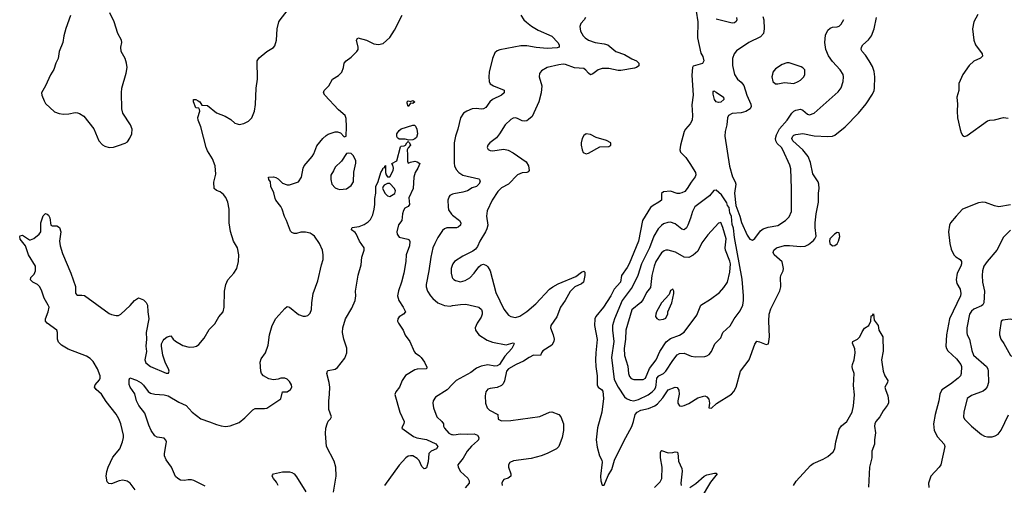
# Model space of a CAD drawing. Header units: inches. Extents: x 1682530 to 1839546, y 640742 to 791647.
# Tile 176 of 256: x 1746204 to 1754837, y 690230 to 694310. Entities that reach past the tile are written whole.
import ezdxf

# ---------------------------------------------------------------- set-up
doc = ezdxf.new("R2010")
doc.units = ezdxf.units.IN
doc.header["$MEASUREMENT"] = 0
doc.layers.add('B7649', color=7, linetype='Continuous')
doc.layers.add('B7659', color=7, linetype='Continuous')

msp = doc.modelspace()

# ---------------------------------------------------------------- linework, layer by layer
at = {"layer": 'B7649', "color": 5}
for points, elevation in [([(1747217, 690190), (1747172.3, 690250), (1747148, 690268), (1747110, 690276.3), (1747076, 690270), (1747010, 690242.9), (1746985.6, 690245.6), (1746970, 690262), (1746963.6, 690310), (1746967.6, 690350), (1746980.5, 690390), (1747022.5, 690477.5), (1747083.5, 690550), (1747106.2, 690610), (1747114, 690650), (1747113.3, 690670), (1747089.9, 690769.9), (1747073.2, 690813.2), (1747050, 690853.5), (1746963.5, 690963.5), (1746922.4, 691030), (1746876, 691070), (1746859.5, 691090), (1746866.9, 691110), (1746904.2, 691155.8), (1746909.1, 691170), (1746908.6, 691190), (1746886.9, 691250), (1746850, 691314.2), (1746822.9, 691342.9), (1746790, 691363.1), (1746630, 691423.5), (1746570, 691457.3), (1746545.6, 691485.6), (1746536.1, 691510), (1746537.4, 691570), (1746531.1, 691591.1), (1746445.2, 691650), (1746430, 691669), (1746429.7, 691690), (1746455.3, 691750), (1746462.3, 691790), (1746455.1, 691810), (1746417.7, 691870), (1746399.7, 691930), (1746380.7, 691970), (1746359.3, 691990), (1746319.5, 692010), (1746299.5, 692030), (1746302, 692050), (1746330, 692080.5), (1746344.2, 692110), (1746344.5, 692150), (1746280.7, 692250), (1746256.2, 692330), (1746207.2, 692387.2), (1746204.5, 692410), (1746210, 692416.3), (1746230, 692421.3), (1746290, 692380.7), (1746298.6, 692381.4), (1746327.2, 692392.8), (1746374, 692430), (1746389.3, 692450.7), (1746389.7, 692530), (1746410, 692591.3), (1746430, 692612), (1746445.4, 692605.4), (1746456.9, 692596.9), (1746470, 692574), (1746478, 692510), (1746490, 692504.9), (1746530, 692504), (1746554.8, 692490), (1746563.8, 692450), (1746554.4, 692370), (1746559.2, 692330), (1746580.6, 692260.6), (1746653.2, 692090), (1746692.9, 691972.9), (1746694.7, 691914.7), (1746702.3, 691902.3), (1746710, 691897), (1746750, 691897.6), (1746772.9, 691892.9), (1746990, 691734.9), (1747010, 691725.7), (1747050, 691717.1), (1747070, 691719.1), (1747090, 691730.6), (1747173.1, 691806.9), (1747210, 691850.6), (1747247.5, 691872.5), (1747290, 691856), (1747313.2, 691833.2), (1747326, 691810), (1747327.7, 691750), (1747335.8, 691690), (1747314, 691570), (1747315.5, 691510), (1747310.7, 691450.7), (1747316, 691404), (1747302.8, 691330), (1747310, 691304.7), (1747352, 691270), (1747490, 691212), (1747510, 691214), (1747515.3, 691230), (1747508.7, 691250), (1747481.5, 691301.5), (1747458, 691370), (1747446.6, 691450), (1747447, 691470), (1747461.5, 691498.6), (1747469.8, 691510.3), (1747497.2, 691530), (1747530, 691538.8), (1747550.8, 691510), (1747570, 691494), (1747635.9, 691455.9), (1747690, 691440.7), (1747730, 691443), (1747754, 691450), (1747774.9, 691465.1), (1747821.2, 691518.8), (1747864.5, 691595.5), (1747916.1, 691643.9), (1747950, 691706), (1747988.9, 691751.1), (1747997.2, 691790), (1748000.5, 691930), (1748011.6, 691990), (1748029.6, 692030), (1748082.7, 692090), (1748109.3, 692130), (1748123.7, 692190), (1748126.6, 692250), (1748113.6, 692310), (1748079.6, 692370), (1748052.9, 692452.9), (1748042, 692530), (1748042.4, 692650), (1748029.6, 692710), (1748011, 692751), (1747990, 692779.3), (1747961.2, 692801.2), (1747930, 692812.7), (1747909.4, 692830), (1747906.6, 692886.6), (1747923.7, 692956.3), (1747917.3, 693030), (1747894.6, 693090), (1747850, 693161.3), (1747838, 693190), (1747792, 693372), (1747769.8, 693430), (1747767.6, 693452.4), (1747782.7, 693510), (1747782, 693522), (1747773.6, 693533.6), (1747750, 693539), (1747729.5, 693590), (1747729.2, 693610), (1747750, 693610.5), (1747770, 693599.1), (1747782.8, 693590), (1747802, 693562), (1747850, 693558.3), (1747930, 693494.6), (1748004.7, 693464.7), (1748054.4, 693434.4), (1748090, 693404.9), (1748110, 693396.3), (1748130, 693390.6), (1748170, 693399.1), (1748210, 693420.7), (1748239.3, 693450), (1748263.7, 693510), (1748272.1, 693567.9), (1748278.7, 693710), (1748288, 693790), (1748287.3, 693950), (1748305.3, 693974.7), (1748370, 694030.6), (1748430, 694066.8), (1748440.1, 694079.9), (1748457, 694130), (1748461.6, 694230), (1748476.9, 694290), (1748487.8, 694310), (1748570, 694412.7)], 780), ([(1746650, 694346.9), (1746607.8, 694232.2), (1746590.1, 694170), (1746581.7, 694110), (1746550.1, 694030), (1746541.9, 693970), (1746522.6, 693930), (1746504.9, 693875.1), (1746474.3, 693825.7), (1746430, 693729.6), (1746397.1, 693670), (1746399.3, 693650), (1746417.8, 693597.8), (1746430, 693577.1), (1746510, 693503.1), (1746550, 693487.4), (1746590, 693482.6), (1746635.8, 693484.2), (1746690, 693495.5), (1746710, 693493), (1746730, 693488.2), (1746765.4, 693465.4), (1746854.7, 693354.7), (1746899.7, 693250), (1746930, 693214.6), (1746950, 693202), (1746990, 693190.5), (1747026.3, 693193.7), (1747070, 693207.3), (1747130, 693226.8), (1747150, 693241), (1747170, 693271), (1747187.3, 693310), (1747189.6, 693350), (1747175.1, 693390), (1747109.8, 693489.8), (1747101.3, 693530), (1747097.8, 693670), (1747101.2, 693710), (1747139, 693841), (1747145.7, 693890), (1747141.6, 693930), (1747130, 693969.4), (1747093.7, 694030), (1747092.3, 694070), (1747100.4, 694110), (1747096.9, 694130), (1747065.7, 694190), (1747034, 694290), (1746994.5, 694370)], 820), ([(1747830, 690223.7), (1747730, 690271.8), (1747710, 690277), (1747682, 690278), (1747650, 690272.3), (1747615.1, 690275.1), (1747590, 690289), (1747570, 690308.7), (1747534.5, 690390), (1747490, 690454), (1747473.2, 690490), (1747472.7, 690510), (1747490, 690594), (1747491.5, 690610), (1747485.8, 690625.8), (1747470, 690643.7), (1747410, 690653.6), (1747390, 690665.1), (1747356.9, 690710), (1747335.9, 690755.9), (1747302.5, 690862.5), (1747248.7, 690928.7), (1747229.8, 690969.8), (1747212.5, 691032.5), (1747173.6, 691090), (1747165.6, 691114.4), (1747164.1, 691155.9), (1747170, 691171), (1747230, 691152), (1747270, 691127.8), (1747290, 691108.9), (1747330, 691051.8), (1747350, 691037.8), (1747389.1, 691029.1), (1747470, 691023.6), (1747507.1, 691012.9), (1747598.5, 690958.5), (1747664, 690930), (1747716.3, 690870), (1747792.5, 690812.5), (1747870, 690787.7), (1747930, 690762.8), (1747970, 690750.8), (1748010, 690746.8), (1748050.9, 690750.9), (1748130, 690780.5), (1748178.3, 690821.7), (1748247.7, 690892.3), (1748270, 690904), (1748350, 690902.8), (1748370, 690906.8), (1748492.9, 690987.1), (1748509.4, 691050.6), (1748550, 691050.7), (1748579.3, 691070), (1748589.3, 691090), (1748586, 691110), (1748570, 691139), (1748550, 691159.3), (1748530, 691169.3), (1748494, 691170), (1748470, 691160.9), (1748430, 691155.1), (1748390, 691163.7), (1748341.2, 691190), (1748323.7, 691210), (1748318, 691230), (1748312.3, 691310), (1748322.4, 691337.6), (1748360.9, 691390), (1748381.5, 691458.5), (1748396, 691550), (1748419, 691630), (1748450, 691691.3), (1748530, 691781), (1748550, 691798), (1748570, 691792), (1748650, 691726), (1748690, 691711), (1748710, 691711), (1748730, 691718.8), (1748750, 691738), (1748762.7, 691770), (1748766, 691830), (1748778, 691910), (1748817.7, 692022.3), (1748850, 692162), (1748866, 692210), (1748866, 692250), (1748859.3, 692290), (1748831.5, 692350), (1748790, 692412), (1748770, 692429.4), (1748750, 692440.9), (1748710, 692449.3), (1748670, 692449.2), (1748630, 692438), (1748610, 692438), (1748590, 692446), (1748578.4, 692458.4), (1748544.2, 692550), (1748525.9, 692585.9), (1748506, 692650), (1748493.9, 692673.9), (1748449.8, 692729.8), (1748443.9, 692743.9), (1748432.6, 692792.6), (1748406.6, 692850), (1748404, 692890), (1748388.7, 692910), (1748386, 692930), (1748430, 692932.2), (1748450, 692926), (1748470, 692914.4), (1748510, 692878.4), (1748550, 692863), (1748570, 692862), (1748648, 692890), (1748674, 692930), (1748689, 693010), (1748699, 693030), (1748769.6, 693110.4), (1748783.9, 693136.1), (1748810, 693206), (1748861.2, 693270), (1748890, 693296.3), (1748910, 693307.7), (1748970, 693327.7), (1748990, 693327.3), (1749018, 693318), (1749050, 693284.7), (1749066, 693290), (1749068.7, 693371.3), (1749065.6, 693445.6), (1749059.3, 693470), (1749000.4, 693520.4), (1748879.3, 693650), (1748869.3, 693670), (1748874, 693690), (1748914, 693730), (1748948, 693790), (1748998.6, 693821.4), (1749029, 693850), (1749042, 693890), (1749048, 693930), (1749066, 693950), (1749110, 693980.5), (1749160.7, 694030), (1749171.6, 694050), (1749171.6, 694070), (1749158, 694130), (1749168.7, 694150), (1749244.9, 694130), (1749310, 694099.1), (1749350, 694091.5), (1749390, 694101.7), (1749450, 694154.3), (1749490, 694218.5), (1749558.5, 694350)], 760), ([(1748955.1, 690170), (1748979, 690310), (1748977.1, 690390), (1748960.8, 690440.8), (1748895.4, 690570), (1748884.6, 690684.6), (1748889.7, 690730), (1748900.5, 690770), (1748910, 690793.4), (1748928.2, 690811.8), (1748938.4, 690830), (1748914.2, 690894.2), (1748913.5, 690966.5), (1748921.3, 691030), (1748922.4, 691090), (1748916.9, 691130), (1748896.2, 691210), (1748902.7, 691230), (1748910, 691237.3), (1748970, 691248.7), (1748990, 691261.7), (1749055.3, 691344.7), (1749073, 691390), (1749073.1, 691433.1), (1749047.5, 691510), (1749033.7, 691570), (1749036.4, 691610), (1749061.7, 691690), (1749116.6, 691783.4), (1749145.2, 691850), (1749152.5, 691890), (1749149.9, 691930.1), (1749153.5, 691966.5), (1749171.2, 692071.2), (1749197.6, 692162.4), (1749205.2, 692230), (1749225.8, 692290), (1749224.8, 692310), (1749182.8, 692370), (1749154.5, 692434.5), (1749146.6, 692446.6), (1749114, 692470), (1749115.3, 692484.7), (1749118, 692490), (1749181.7, 692498.3), (1749224.7, 692515.3), (1749260.4, 692539.6), (1749279.3, 692560.7), (1749299.1, 692600.9), (1749312, 692650), (1749318, 692690), (1749318, 692742), (1749326.6, 692790), (1749328.2, 692850), (1749346.5, 692893.5), (1749370, 692971.3), (1749386.3, 692993.7), (1749390, 693012), (1749406, 693014), (1749406, 693026), (1749411.6, 693031.6), (1749412, 692970), (1749418, 692950), (1749430, 692932), (1749450, 692932), (1749479, 692990), (1749482, 693010), (1749476.4, 693036.4), (1749466, 693050), (1749510, 693074), (1749544.1, 693195.9), (1749550, 693201), (1749576.5, 693203.5), (1749588, 693210), (1749598, 693230), (1749610, 693242), (1749622, 693230), (1749631, 693210), (1749610, 693188.7), (1749600.7, 693170), (1749605.5, 693130), (1749604, 693070), (1749610, 693052), (1749630, 693062), (1749670, 693071), (1749690, 693064.7), (1749712, 693050), (1749696, 693010), (1749670.8, 692970), (1749658.8, 692930), (1749652.7, 692830), (1749614.8, 692750), (1749620.7, 692690), (1749610, 692674), (1749582.5, 692657.5), (1749570, 692638), (1749561, 692610), (1749556, 692550), (1749526.9, 692513.1), (1749510.4, 692450.4), (1749512.7, 692430), (1749530, 692405.5), (1749606.8, 692386.8), (1749619.8, 692379.8), (1749625.4, 692365.4), (1749621.6, 692330), (1749594, 692250), (1749590.4, 692190), (1749572.4, 692090), (1749552, 692010), (1749524.2, 691935.8), (1749518, 691890), (1749528.5, 691850), (1749567, 691790), (1749586.8, 691750), (1749570.6, 691729.4), (1749530, 691708), (1749521, 691690), (1749518, 691670), (1749524.7, 691650), (1749566, 691590), (1749585.2, 691545.2), (1749624.7, 691490), (1749662.5, 691402.5), (1749671, 691390), (1749710, 691365.5), (1749725.5, 691350), (1749752.4, 691310), (1749773.4, 691266.6), (1749770, 691249.7), (1749690, 691248.7), (1749670, 691242.2), (1749586.5, 691193.5), (1749557.1, 691150), (1749534, 691090), (1749502.8, 691050), (1749493.7, 691026.3), (1749536.8, 690870), (1749573.8, 690790), (1749572.4, 690770), (1749559.5, 690750), (1749554.4, 690730), (1749658.3, 690658.3), (1749686.8, 690646.8), (1749770, 690630.7), (1749853.4, 690593.4), (1749870.2, 690570), (1749859.6, 690550), (1749811.1, 690528.9), (1749791.8, 690510), (1749785.3, 690434.7), (1749770, 690382), (1749763.5, 690376.5), (1749750, 690374.5), (1749730, 690396.3), (1749706.9, 690446.9), (1749690, 690466), (1749650, 690488), (1749630, 690489.7), (1749610, 690484.4), (1749590, 690472.4), (1749530, 690407.2), (1749402.5, 690230)], 740), ([(1750000, 692780.9), (1749976.3, 692770), (1749970, 692761.2), (1749959.3, 692730), (1749959.6, 692670), (1749964.7, 692644.7), (1749990, 692604.9), (1750000, 692597)], 760), ([(1750000, 692486.3), (1749950, 692485.4), (1749930, 692478), (1749910, 692461.6), (1749870, 692401.6), (1749843.2, 692350), (1749827.3, 692310), (1749807.6, 692230), (1749791.8, 692110), (1749766.7, 691990), (1749768.2, 691968.2), (1749780.9, 691930), (1749804.9, 691890), (1749825.8, 691865.8), (1749870, 691829.2), (1749930, 691804.7), (1749978.8, 691801.2), (1750000, 691804.6)], 760), ([(1750000, 692165.2), (1749988.5, 692130), (1749986.4, 692090), (1749995.5, 692050), (1750000, 692044.9)], 780), ([(1750000, 691117.3), (1749953.2, 691066.8), (1749850, 691002), (1749830.4, 690970), (1749827, 690950), (1749832.4, 690910), (1749862.4, 690830), (1749906, 690790), (1749919.3, 690770), (1749920.4, 690750), (1749928.4, 690730), (1749967.9, 690687.9), (1749990, 690676.9), (1750000, 690675.5)], 760), ([(1748469.8, 690230), (1748457.4, 690257.4), (1748429.6, 690290), (1748418.7, 690310), (1748422, 690318), (1748430, 690330.3), (1748510, 690347), (1748570, 690349), (1748590, 690344), (1748610, 690331.6), (1748630, 690305.3), (1748712, 690172.1)], 740)]:
    msp.add_lwpolyline(points, dxfattribs=dict(at, elevation=elevation))
for points, elevation in [([(1749650, 693577.2), (1749630, 693578), (1749610, 693549.6), (1749600.9, 693579.1), (1749600.9, 693590), (1749610, 693599.1), (1749630, 693593.4), (1749650, 693600.7), (1749670, 693591)], 740), ([(1749615.3, 693255.3), (1749583.1, 693263.1), (1749530, 693264), (1749515.5, 693275.5), (1749510, 693288), (1749511.8, 693310), (1749530, 693339.3), (1749550, 693354), (1749650, 693384.9), (1749664.9, 693384.9), (1749675.8, 693375.8), (1749686.4, 693350), (1749692.2, 693310), (1749682.4, 693277.6), (1749670, 693266.6), (1749650, 693256)], 740), ([(1749090, 693142), (1749070, 693138), (1749024.7, 693070), (1748970, 693018), (1748955.3, 692984.7), (1748931.6, 692948.4), (1748931.3, 692910), (1748941, 692870), (1748970, 692838), (1748990, 692826.8), (1749010, 692822.8), (1749070, 692827.3), (1749110, 692856), (1749132.3, 692890), (1749134.6, 692974.6), (1749152.9, 693052.9), (1749152.5, 693072.5), (1749130, 693118), (1749110, 693138)], 760), ([(1749430, 692875.3), (1749399.8, 692860.2), (1749390.8, 692850), (1749386, 692830), (1749410, 692787.3), (1749430, 692766.8), (1749450, 692760.7), (1749492.1, 692787.9), (1749500.5, 692810), (1749491.5, 692830), (1749450, 692874)], 740)]:
    msp.add_lwpolyline(points, close=True, dxfattribs=dict(at, elevation=elevation))
at = {"layer": 'B7659', "color": 5}
for points, elevation in [([(1752134.6, 694385.4), (1752150.7, 694290), (1752146.3, 694150), (1752175.9, 694015.9), (1752192.8, 693987.2), (1752201.6, 693950), (1752190, 693925.2), (1752110, 693904), (1752102, 693890), (1752096.5, 693823.5), (1752108.4, 693650), (1752096.5, 693563.5), (1752102.2, 693470), (1752099.4, 693430), (1752083.4, 693396.6), (1752041.7, 693350), (1752030.2, 693330), (1751996.9, 693210), (1751993.1, 693170), (1751997.6, 693150), (1752043.4, 693103.4), (1752081.1, 693050), (1752128.5, 692970), (1752132.4, 692950), (1752127.1, 692932.9), (1752092.1, 692887.9), (1752057.6, 692830), (1752034.4, 692805.6), (1752010, 692792.2), (1751990, 692787.9), (1751968.6, 692788.6), (1751910, 692806.3), (1751850, 692802), (1751830, 692786), (1751831.3, 692730), (1751807.7, 692710), (1751756.8, 692683.2), (1751736.1, 692663.9), (1751664.7, 692550), (1751629.4, 692370), (1751548.1, 692171.9), (1751530, 692139.2), (1751480.2, 692070), (1751470.9, 692010), (1751417.4, 691950), (1751386.3, 691890), (1751322.7, 691790), (1751254.6, 691710), (1751246.7, 691690), (1751242.7, 691630), (1751266.7, 691506.7), (1751255.1, 691390), (1751253.9, 691330), (1751255.5, 691270), (1751268.2, 691190), (1751266.5, 691110), (1751276.9, 691090), (1751306.3, 691070), (1751316.1, 691056.1), (1751322.6, 690990), (1751308.6, 690870), (1751270, 690732.7), (1751259.8, 690630), (1751266, 690566), (1751288.9, 690490), (1751308.9, 690450), (1751311.7, 690431.7), (1751297.6, 690310), (1751298, 690270), (1751310, 690231.3), (1751330, 690231.3), (1751364.8, 690315.3), (1751396.3, 690370), (1751419.6, 690450), (1751501.5, 690618.5), (1751570, 690744.6), (1751586, 690790), (1751599.9, 690850), (1751618.3, 690870), (1751650, 690888.1), (1751717.8, 690902.2), (1751772.5, 690927.5), (1751795.1, 690944.9), (1751843.8, 690996.2), (1751890, 691067.2), (1751950, 691089.1), (1751970, 691086.7), (1751983, 691063), (1751986.6, 691030), (1751973.5, 690970), (1751975.5, 690950), (1751990, 690927.4), (1752010, 690923.9), (1752030, 690928.3), (1752070, 690947.3), (1752150, 690996.1), (1752210, 691014), (1752230, 691004.9), (1752244.9, 690984.9), (1752251, 690950), (1752247.7, 690910), (1752270, 690906.8), (1752313.6, 690946.4), (1752444.5, 691030), (1752466.4, 691053.6), (1752485.1, 691090), (1752524.2, 691230), (1752599.7, 691330), (1752650, 691466), (1752668.1, 691491.9), (1752690, 691487.3), (1752750, 691462.8), (1752770, 691471.3), (1752777.8, 691530), (1752772.7, 691667.3), (1752776, 691730), (1752790, 691775.5), (1752870, 691934), (1752878.2, 691970), (1752873.7, 692050), (1752878.3, 692070), (1752899.2, 692110), (1752901.4, 692130), (1752889.8, 692189.8), (1752819.7, 692250), (1752811.2, 692270), (1752815.6, 692290), (1752839.3, 692310), (1752909.2, 692330.8), (1752952.8, 692332.9), (1753050, 692322.9), (1753090, 692327.1), (1753119.1, 692340.9), (1753163.9, 692376.1), (1753177, 692390), (1753186.2, 692413.8), (1753177.8, 692490), (1753178.2, 692530), (1753187.5, 692610), (1753209, 692710), (1753206.8, 692790), (1753212.5, 692830), (1753210.7, 692870), (1753203.9, 692890), (1753158.3, 692958.3), (1753138.4, 693058.4), (1753115.9, 693110), (1753071.6, 693170), (1752982.5, 693250), (1752973.2, 693270), (1752981.4, 693290), (1752990, 693297.1), (1753010, 693305.2), (1753070, 693313), (1753170, 693293.5), (1753290, 693286.5), (1753329, 693290), (1753350, 693299.5), (1753442.4, 693370), (1753558, 693490), (1753626.3, 693573.7), (1753681.8, 693658.2), (1753696.9, 693690), (1753698.9, 693710), (1753702, 693810), (1753696.2, 693856.2), (1753680.6, 693900.6), (1753652.6, 693950), (1753618.5, 693998.5), (1753589.6, 694030), (1753580.9, 694050), (1753583.7, 694070), (1753596, 694090), (1753645.6, 694134.4), (1753671, 694169), (1753695.8, 694230), (1753716.4, 694330)], 820), ([(1750597.4, 694350), (1750625.7, 694310), (1750647.1, 694287.1), (1750692.6, 694252.6), (1750750, 694217.3), (1750870, 694166.4), (1750923.1, 694110), (1750932.7, 694090), (1750934.8, 694070), (1750916.5, 694063.5), (1750830, 694058.5), (1750732.3, 694067.7), (1750650, 694081.7), (1750597.7, 694082.3), (1750412.7, 694047.3), (1750390, 694038), (1750370, 694019), (1750350, 693968.7), (1750321.6, 693850), (1750318.4, 693810), (1750321.6, 693770), (1750329.1, 693749.1), (1750357.3, 693730), (1750452.1, 693692.1), (1750452.7, 693670), (1750428.4, 693650), (1750348.8, 693610), (1750325.5, 693590), (1750290, 693540.4), (1750271.6, 693528.4), (1750250, 693526.8), (1750210, 693532.5), (1750170, 693527.8), (1750126, 693510), (1750094.9, 693490), (1750070.2, 693450), (1750046.8, 693350), (1750025.7, 693290), (1750014.3, 693230), (1750014.3, 693054.3), (1750017.7, 693030), (1750030, 692998), (1750054.9, 692970), (1750090, 692949.1), (1750230, 692914.9), (1750236.3, 692910), (1750240.3, 692890), (1750230, 692867.6), (1750210, 692848), (1750170, 692835.6), (1750130.2, 692809.8), (1750090, 692798), (1750010, 692785.4), (1750000, 692780.9)], 760), ([(1751165.7, 694330), (1751154.4, 694310), (1751124.1, 694275.9), (1751114.9, 694250), (1751120.8, 694210), (1751143.2, 694170), (1751160.9, 694150), (1751190.1, 694130.1), (1751250, 694109.2), (1751330, 694099.1), (1751362, 694090), (1751430, 694032.7), (1751505.9, 694005.9), (1751570, 693967.1), (1751612.2, 693950), (1751632.2, 693930), (1751633.1, 693906.9), (1751612.7, 693890), (1751595.3, 693884.7), (1751476.1, 693863.9), (1751450, 693863.9), (1751370, 693881.6), (1751310, 693881.4), (1751274.9, 693870), (1751230, 693835.6), (1751210, 693826), (1751190, 693840.5), (1751169.1, 693869.1), (1751150, 693881.2), (1751067.4, 693887.4), (1750990, 693916.5), (1750970, 693919.8), (1750930, 693915.5), (1750829.2, 693890.8), (1750778.3, 693861.7), (1750762.6, 693837.4), (1750759.3, 693810), (1750781.7, 693730), (1750777.3, 693670), (1750757.2, 693590), (1750696.9, 693463.1), (1750665.5, 693434.5), (1750650, 693425.1), (1750630, 693420.5), (1750610, 693423.5), (1750570, 693444.7), (1750550, 693449.6), (1750530, 693447.8), (1750510, 693436.9), (1750459.5, 693390), (1750410.4, 693310), (1750383.6, 693276.4), (1750324.9, 693230), (1750308.7, 693211.3), (1750304, 693190), (1750313, 693173), (1750330, 693163.8), (1750350, 693162), (1750450, 693176.9), (1750486.5, 693166.5), (1750530, 693144.6), (1750643.5, 693063.5), (1750664.9, 693030), (1750670, 692989.2), (1750662, 692978), (1750650, 692971.5), (1750610, 692967.9), (1750570.1, 692949.9), (1750490.3, 692870), (1750430, 692836.8), (1750396.3, 692803.7), (1750346, 692730), (1750303.8, 692636.2), (1750295.6, 692590), (1750308, 692510), (1750301.4, 692478.6), (1750289, 692450), (1750238.3, 692370), (1750217.4, 692322.6), (1750199.9, 692300), (1750177.1, 692282.9), (1750090, 692238.5), (1750017.3, 692190), (1750001.6, 692170), (1750000, 692165.2)], 780), ([(1752487.6, 694330), (1752492.9, 694310), (1752487.1, 694292.9), (1752470, 694282), (1752450, 694280.4), (1752310, 694314.8)], 820), ([(1752719.3, 694339.3), (1752728.5, 694310), (1752730.4, 694230), (1752724.2, 694190), (1752698.9, 694161.1), (1752598, 694110), (1752490, 694038.7), (1752468.4, 694010), (1752452.4, 693970), (1752452.4, 693910), (1752470.5, 693830), (1752497.1, 693790), (1752530, 693763.6), (1752554.2, 693734.2), (1752579.2, 693650), (1752614.8, 693570), (1752616.3, 693550), (1752607.7, 693530), (1752570, 693506.2), (1752530, 693494), (1752450, 693487.4), (1752418.7, 693470), (1752409, 693450), (1752405.2, 693390), (1752389, 693331), (1752387.3, 693290), (1752427.4, 693027.4), (1752454.1, 692934.1), (1752478.3, 692890), (1752483.7, 692870), (1752470.3, 692790), (1752482.8, 692682.8), (1752518.4, 692590), (1752533.4, 692533.4), (1752582.2, 692422.2), (1752607.1, 692387.1), (1752630, 692379.5), (1752650, 692392.2), (1752699.1, 692460.9), (1752721.2, 692478.8), (1752766.8, 692493.2), (1752850, 692508.2), (1752917, 692550), (1752950, 692584), (1752969.6, 692630), (1752971.7, 692830), (1752964.7, 693004.7), (1752955.2, 693035.2), (1752893.8, 693170), (1752882.2, 693190), (1752844.6, 693224.6), (1752832.5, 693250), (1752831.7, 693270), (1752838.5, 693301.5), (1752865.7, 693354.3), (1752934.4, 693430), (1752975.1, 693490), (1752992.1, 693507.9), (1753010, 693517.8), (1753050, 693525), (1753070, 693518.8), (1753110, 693482), (1753130, 693476.5), (1753170, 693491.4), (1753381.4, 693678.6), (1753407.3, 693712.7), (1753424.4, 693770), (1753426.9, 693810), (1753423, 693830), (1753396.3, 693870), (1753330, 693944.2), (1753294.6, 693994.6), (1753271.6, 694050), (1753262.9, 694110), (1753270, 694174.8), (1753290, 694218), (1753310, 694235.5), (1753330, 694243.8), (1753370, 694246.4), (1753390, 694254), (1753406, 694270), (1753430, 694311.3)], 840), ([(1754605.3, 694354.7), (1754570.3, 694290), (1754558.5, 694230), (1754570.3, 694130), (1754585.2, 694090), (1754642.6, 694010), (1754644.4, 693990), (1754627.1, 693972.9), (1754570, 693945.8), (1754529.1, 693910), (1754471.7, 693830), (1754438, 693750), (1754439.2, 693690), (1754419.6, 693630), (1754425.3, 693570), (1754422.4, 693510), (1754426.4, 693450), (1754448.4, 693348.4), (1754458.8, 693318.8), (1754470, 693298), (1754482, 693290), (1754490, 693286.8), (1754510, 693294), (1754690, 693424.4), (1754710, 693430.4), (1754750, 693432.4), (1754830, 693454), (1754870, 693448.4)], 820), ([(1754890, 692687.1), (1754790, 692670.8), (1754750, 692680.3), (1754670.4, 692709.6), (1754648, 692712), (1754610, 692704.7), (1754470, 692648.7), (1754413.2, 692590), (1754366.3, 692530), (1754355.6, 692510), (1754348.8, 692450), (1754357.7, 692350), (1754370, 692298.8), (1754393.7, 692250), (1754412.1, 692232.1), (1754450.4, 692210), (1754462, 692190), (1754461.7, 692170), (1754454.6, 692150), (1754422.6, 692090), (1754414.9, 692030), (1754419.9, 691999.9), (1754450.1, 691950.1), (1754456.2, 691910), (1754451.3, 691890), (1754355, 691690), (1754331.1, 691550), (1754325.4, 691450), (1754330.2, 691430), (1754342.8, 691410), (1754417.5, 691337.5), (1754456.2, 691290), (1754460.2, 691270), (1754459.2, 691210), (1754452.3, 691190), (1754433.4, 691170), (1754364.2, 691115.8), (1754290, 691068), (1754272.2, 691030), (1754262.8, 690970), (1754230.2, 690850), (1754217.3, 690770), (1754221.5, 690710), (1754250, 690654.9), (1754310, 690590.5), (1754315.8, 690570), (1754278.9, 690410), (1754265.7, 690390), (1754192, 690310), (1754172.2, 690250), (1754173.7, 690210)], 820), ([(1750000, 692597), (1750059.5, 692550), (1750072, 692530), (1750070.4, 692510), (1750050, 692493.3), (1750033.2, 692486.8), (1750000, 692486.3)], 760), ([(1754890, 692467), (1754830, 692403.7), (1754770.4, 692290), (1754685.8, 692190), (1754657.6, 692150), (1754645.4, 692110), (1754642.3, 692070), (1754646.2, 692010), (1754663.2, 691930), (1754656.9, 691830), (1754648.4, 691811.6), (1754638, 691802), (1754570, 691772.5), (1754550, 691756.8), (1754531.9, 691730), (1754509.5, 691610.5), (1754508.4, 691570), (1754511.4, 691550), (1754530.2, 691510), (1754551.1, 691411.1), (1754566.9, 691370), (1754679.6, 691270), (1754691.8, 691250), (1754696, 691230), (1754697.3, 691130), (1754686.1, 691093.9), (1754670, 691069.7), (1754650, 691056.3), (1754550, 691015.8), (1754512.4, 690990), (1754480.4, 690870), (1754478.4, 690830), (1754488.5, 690810), (1754548.4, 690750), (1754636.5, 690676.5), (1754662, 690662), (1754690, 690654.9), (1754730, 690655.3), (1754757.5, 690662.5), (1754782.5, 690677.5), (1754810, 690713), (1754872.8, 690847.2)], 840), ([(1750000, 692044.9), (1750010, 692033.4), (1750024.8, 692024.8), (1750070, 692013.4), (1750110, 692023.6), (1750150, 692049), (1750189.7, 692090), (1750230, 692143.7), (1750250, 692161.1), (1750270, 692167.2), (1750296.4, 692156.4), (1750310, 692144.4), (1750330.2, 692110), (1750379, 691919), (1750450, 691774.9), (1750490, 691720.3), (1750510, 691708.9), (1750550, 691701.5), (1750590, 691711.5), (1750650, 691752.8), (1750730, 691820.2), (1750850.6, 691949.4), (1750878.9, 691970), (1750925.2, 691994.8), (1751079, 692061), (1751130, 692099.1), (1751150, 692106), (1751158.5, 692098.5), (1751158.4, 692070), (1751147.7, 692010), (1751130, 691996.2), (1751070, 691969.7), (1751030.8, 691929.2), (1750987.7, 691850), (1750944.5, 691790), (1750914.6, 691705.4), (1750860.8, 691630), (1750857.7, 691610), (1750882.7, 691550), (1750890.1, 691510), (1750888.1, 691490), (1750870, 691458), (1750792.2, 691410), (1750778, 691390), (1750770, 691368.7), (1750710, 691369.4), (1750670.8, 691350), (1750622, 691318), (1750558, 691290), (1750489.2, 691250), (1750473.7, 691230), (1750455.3, 691144.7), (1750441.9, 691118.2), (1750430, 691105.7), (1750390, 691086.6), (1750330, 691079.5), (1750307.7, 691072.3), (1750291, 691050), (1750285.2, 691014.8), (1750288.2, 690950), (1750303.1, 690910), (1750322.4, 690890), (1750396.3, 690850), (1750398, 690810), (1750430, 690796.5), (1750510, 690796.8), (1750765.3, 690834.7), (1750850, 690870.3), (1750870, 690874), (1750930, 690850.5), (1750950, 690830.7), (1750972.9, 690770), (1750972.4, 690710), (1750961.7, 690650), (1750930, 690569.7), (1750910, 690551.1), (1750828, 690510), (1750777.3, 690490), (1750690, 690466.3), (1750534.8, 690445.2), (1750502.4, 690430), (1750490.3, 690410), (1750490.3, 690390), (1750510.4, 690330), (1750510.5, 690310), (1750486, 690294), (1750450, 690281.2), (1750438.8, 690270), (1750430.7, 690250), (1750433, 690230)], 780), ([(1750000, 691804.6), (1750070, 691815.8), (1750117.2, 691817.2), (1750230.7, 691790), (1750254, 691770), (1750260.3, 691750), (1750259.5, 691730), (1750250, 691703.7), (1750214, 691650), (1750197.1, 691610), (1750200.5, 691590), (1750230.4, 691550), (1750303.3, 691503.3), (1750350, 691485.2), (1750470, 691462.6), (1750530, 691478), (1750537.1, 691477.1), (1750540.7, 691470), (1750520.2, 691430), (1750457.7, 691362.3), (1750410, 691289.9), (1750390, 691277.5), (1750370, 691274.4), (1750310, 691285.4), (1750250, 691274.2), (1750210, 691257.8), (1750159.8, 691220.2), (1750030.2, 691149.8), (1750000, 691117.3)], 760), ([(1752987.3, 690230), (1753012.4, 690267.6), (1753136.6, 690403.4), (1753159.6, 690420.4), (1753250, 690458.7), (1753290, 690482), (1753335.8, 690524.2), (1753351.6, 690550), (1753360.8, 690610), (1753390, 690722), (1753410, 690750.3), (1753454.8, 690790), (1753503.1, 690870), (1753513.7, 690926.3), (1753523.6, 691023.6), (1753515.1, 691104.9), (1753519.5, 691210), (1753505.1, 691250), (1753503.6, 691270), (1753505.6, 691290), (1753521.6, 691330), (1753529.7, 691390), (1753526, 691426), (1753504.5, 691475.5), (1753509.5, 691490.5), (1753550, 691510.7), (1753569.3, 691530), (1753590, 691576), (1753610, 691606), (1753650, 691632), (1753665.2, 691670), (1753670, 691714), (1753682, 691718), (1753690, 691734), (1753696.3, 691676.3), (1753731.7, 691631.7), (1753737.3, 691590), (1753770.3, 691530.3), (1753774.4, 691405.6), (1753761.3, 691330), (1753762, 691310), (1753775.8, 691230), (1753790.2, 691190.2), (1753814.9, 691150), (1753813.4, 691130), (1753790.7, 691090), (1753794, 691070), (1753815.3, 691015.3), (1753822, 690970), (1753820.3, 690950), (1753810.4, 690930), (1753775.8, 690884.2), (1753746, 690830), (1753710.2, 690790), (1753701.3, 690770), (1753699, 690750), (1753708.5, 690690), (1753698, 690630), (1753698, 690590), (1753676.5, 690530), (1753675.2, 690470), (1753653.8, 690390), (1753645.9, 690214.1)], 780), ([(1750000, 690675.5), (1750010, 690674), (1750070, 690681.1), (1750130, 690677.6), (1750190, 690680.3), (1750217.3, 690670), (1750230.7, 690650), (1750225.5, 690630), (1750218.5, 690621.4), (1750166.2, 690573.8), (1750127.2, 690530), (1750093, 690467), (1750046, 690410), (1750047.3, 690390), (1750068.4, 690350), (1750132.7, 690292.7), (1750145.7, 690270), (1750143.7, 690250), (1750111.2, 690208.8)], 760), ([(1751770, 690210.9), (1751820.6, 690259.4), (1751834.1, 690290), (1751837.6, 690390), (1751822, 690470), (1751822.9, 690517.1), (1751827.1, 690532.9), (1751830, 690534), (1751890, 690515.3), (1751930, 690516.5), (1751950, 690524.9), (1751970, 690522), (1751974.8, 690514.8), (1751981.5, 690441.5), (1752010, 690376.3), (1752013.5, 690353.5), (1751999.8, 690250), (1752002.6, 690230)], 780), ([(1752079.7, 690210), (1752132.4, 690247.6), (1752206, 690310), (1752230, 690322.2), (1752296.1, 690336.1), (1752310, 690336.3), (1752318.8, 690330), (1752261.3, 690258.7), (1752178.6, 690121.4)], 780)]:
    msp.add_lwpolyline(points, dxfattribs=dict(at, elevation=elevation))
for points, elevation in [([(1752930, 693933.3), (1752890, 693918.7), (1752830, 693880.7), (1752808.5, 693850), (1752803.1, 693830), (1752799.3, 693810), (1752807.3, 693770), (1752830, 693746.8), (1752850, 693746.8), (1752910, 693760.5), (1752990, 693750.6), (1753030, 693767.3), (1753050, 693780.7), (1753078, 693810), (1753087, 693830), (1753086.6, 693870), (1753070, 693889.3), (1753056.6, 693896.6), (1752951.2, 693931.2)], 860), ([(1752330, 693583.7), (1752311.6, 693590), (1752296.8, 693610), (1752282.9, 693657.1), (1752283.3, 693676.7), (1752290, 693686), (1752310, 693676.5), (1752374, 693630), (1752376.5, 693610), (1752350, 693588)], 820), ([(1751170, 693309.2), (1751150, 693294), (1751136.3, 693270), (1751126, 693230), (1751127.7, 693210), (1751134.8, 693170), (1751145.5, 693145.5), (1751170, 693134.8), (1751190, 693140.7), (1751290, 693196), (1751370, 693198), (1751388, 693210), (1751388, 693230), (1751350, 693252.7), (1751259.3, 693279.3), (1751210, 693305.2)], 820), ([(1752310, 692816.4), (1752290, 692813), (1752253.3, 692766.7), (1752123.6, 692670), (1752102.4, 692630), (1752086.2, 692570), (1752062.2, 692510), (1752050, 692486.6), (1752030.8, 692469.2), (1752010, 692473.6), (1751950, 692522.2), (1751910, 692535.5), (1751886.8, 692533.2), (1751850, 692520.4), (1751830, 692507.1), (1751803.4, 692476.7), (1751765.5, 692414.5), (1751726.3, 692310), (1751656.9, 692170), (1751622.6, 692070), (1751574.6, 691965.4), (1751486.1, 691850), (1751419.2, 691690), (1751402.8, 691630), (1751402.4, 691590), (1751412.5, 691490), (1751393.9, 691350), (1751417.2, 691157.2), (1751450, 691091.6), (1751506.7, 691006.7), (1751523.1, 690990), (1751556.1, 690976.1), (1751590, 690970.9), (1751630, 690981.4), (1751715.7, 691024.3), (1751750, 691049.5), (1751769.2, 691070), (1751780.9, 691090), (1751785.6, 691110), (1751790.6, 691170), (1751808.8, 691190), (1751849.4, 691210.6), (1751870.4, 691229.6), (1751930, 691324), (1751970, 691372.6), (1751990, 691383.9), (1752030, 691389.1), (1752090, 691361.7), (1752130, 691356.9), (1752210, 691358.4), (1752230, 691363.8), (1752250, 691376.3), (1752270, 691404), (1752297.6, 691470), (1752350, 691522), (1752370, 691570.6), (1752433, 691627), (1752469.7, 691690), (1752520.5, 691759.5), (1752545.6, 691810), (1752551.3, 691848.7), (1752550.8, 691889.2), (1752537.5, 692037.5), (1752470, 692402.7), (1752463.3, 692483.3), (1752450, 692515.3), (1752446.3, 692586.3), (1752430, 692618), (1752423.2, 692663.2), (1752410, 692682), (1752405.1, 692705.1), (1752356.3, 692776.3)], 840), ([(1752350, 692533.3), (1752330, 692528), (1752236.1, 692423.9), (1752186.1, 692353.9), (1752150, 692281.7), (1752110, 692245.7), (1752070, 692227.6), (1752031, 692229), (1751953, 692273), (1751890, 692291.8), (1751870, 692292), (1751853.9, 692286.1), (1751831.8, 692268.2), (1751782.1, 692190), (1751765.8, 692150), (1751746, 692070), (1751735.6, 691964.4), (1751700.1, 691919.9), (1751670, 691859.7), (1751650, 691832.6), (1751570, 691767.3), (1751518.7, 691590), (1751515.3, 691510), (1751504.2, 691430), (1751507.3, 691367.3), (1751535.1, 691275.1), (1751542.5, 691210), (1751550, 691183.1), (1751566.7, 691166.7), (1751590, 691158.4), (1751670, 691158), (1751690, 691170.2), (1751726.1, 691253.9), (1751784.6, 691330), (1751816.8, 691403.2), (1751873.3, 691486.7), (1751910, 691515.8), (1751990, 691545.8), (1752030, 691573.2), (1752139.9, 691720.1), (1752177.3, 691810), (1752260, 691860), (1752340.7, 691919.3), (1752377.7, 691962.3), (1752408.9, 692011.1), (1752430, 692098), (1752435.3, 692170), (1752430, 692194.5), (1752391.8, 692290), (1752389.8, 692310), (1752398, 692390), (1752369.8, 692490)], 860), ([(1753370, 692445.2), (1753347.3, 692430), (1753306.8, 692390), (1753302.8, 692370), (1753306, 692350), (1753330, 692327.3), (1753350, 692330.8), (1753370, 692346.8), (1753383.7, 692370), (1753393.6, 692410), (1753390, 692442)], 820), ([(1751930, 691948), (1751910, 691938), (1751897.5, 691902.5), (1751832, 691830), (1751787.2, 691750), (1751780.4, 691730), (1751779.1, 691710), (1751790, 691691), (1751810, 691681), (1751850, 691686.8), (1751870, 691694), (1751887.3, 691732.7), (1751888, 691750), (1751922.7, 691830), (1751939.3, 691910), (1751939, 691930)], 880), ([(1755030, 691688), (1755010, 691688), (1754990, 691675.3), (1754950, 691672.7), (1754886.8, 691686.8), (1754823.4, 691676.6), (1754810, 691669), (1754795.3, 691570), (1754795.8, 691550), (1754806.4, 691510), (1754833.5, 691473.5), (1754890, 691367.7), (1754910, 691354.8), (1754930, 691351), (1754970, 691411), (1754990, 691464.7), (1755042, 691670), (1755042, 691682)], 860)]:
    msp.add_lwpolyline(points, close=True, dxfattribs=dict(at, elevation=elevation))

doc.saveas('drawing.dxf')
